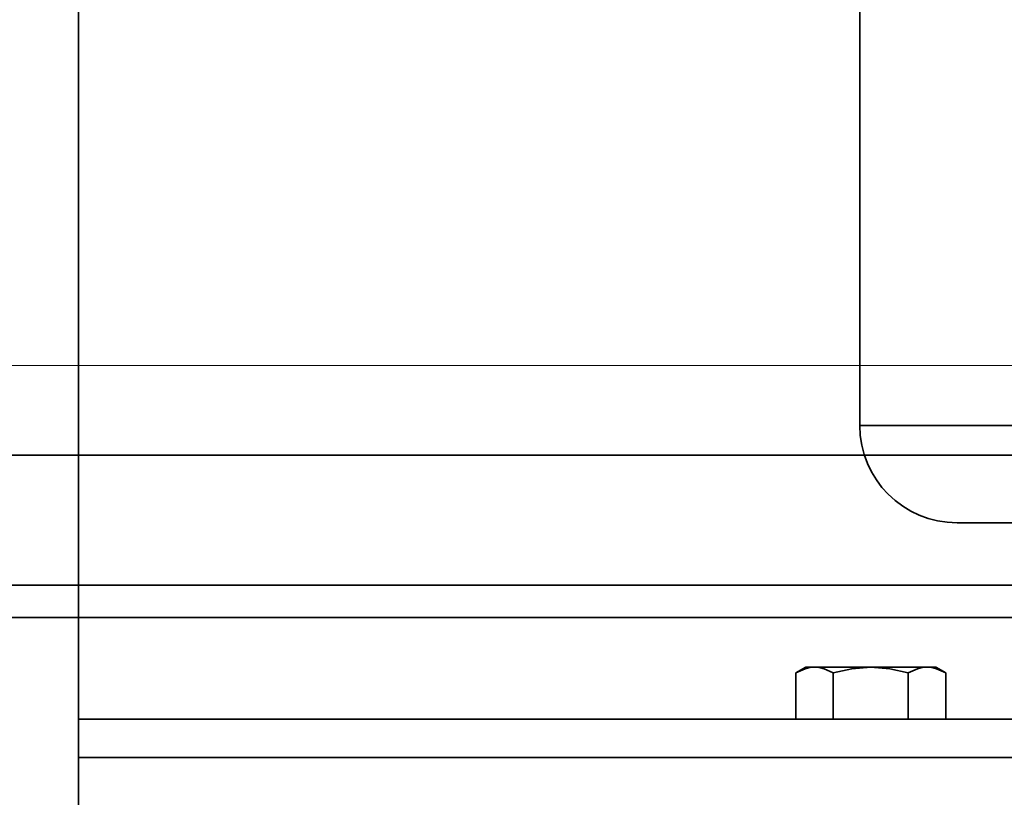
# Model space of a CAD drawing. Header units: millimetres. Extents: x -1465 to 393277, y -3788 to 454312.
# Tile 57 of 256: x 18705 to 18781, y 11856 to 11916. Entities that reach past the tile are written whole.
import ezdxf

# ---------------------------------------------------------------- set-up
doc = ezdxf.new("R2010")
doc.units = ezdxf.units.MM
doc.header["$XCLIPFRAME"] = 2
for name, color, linetype in [('AHU03-3-42843OBJ', 8, 'Continuous'), ('AHU03-3-68109OBJ', 8, 'Continuous'), ('AHU03-3-68635OBJ', 8, 'Continuous'), ('EC-MTR_250-0_7OBJ', 8, 'Continuous'), ('FLUID-Wy2-INS', 8, 'Continuous'), ('HEX_HEAD_SCR_M6X25OBJ', 8, 'Continuous'), ('PLAIN_WSH_6OBJ', 8, 'Continuous')]:
    doc.layers.add(name, color=color, linetype=linetype)
picture_1 = doc.add_image_def('image1.bmp', size_in_pixel=(951, 911))

msp = doc.modelspace()

# ---------------------------------------------------------------- linework, layer by layer
at = {"color": 8, "linetype": 'Continuous', "lineweight": 35, "ltscale": 100}
for p, q in [((19294.066, 11882.801), (17911.759, 11882.801)), ((17911.759, 11872.801), (19728.759, 11872.801))]:
    msp.add_line(p, q, dxfattribs=at)
at = {"layer": 'AHU03-3-42843OBJ', "color": 8, "linetype": 'Continuous', "lineweight": 35, "ltscale": 100}
for p, q in [((18931.259, 11862.467), (18709.259, 11862.467)), ((18931.259, 11859.517), (18709.259, 11859.517))]:
    msp.add_line(p, q, dxfattribs=at)
at = {"layer": 'AHU03-3-68109OBJ', "color": 8, "linetype": 'Continuous', "lineweight": 35, "ltscale": 100}
for p, q in [((18656.759, 11872.801), (18983.759, 11872.801)), ((18983.259, 11870.301), (18657.259, 11870.301))]:
    msp.add_line(p, q, dxfattribs=at)
at = {"layer": 'AHU03-3-68635OBJ', "color": 8, "linetype": 'Continuous', "lineweight": 35, "ltscale": 100}
msp.add_line((18709.259, 11747.628), (18709.259, 11960.602), dxfattribs=at)
at = {"layer": 'EC-MTR_250-0_7OBJ', "color": 8, "linetype": 'Continuous', "lineweight": 35, "ltscale": 100}
for p, q in [((18769.409, 11943.602), (18769.409, 11885.102)), ((18769.409, 11885.102), (18871.109, 11885.102)), ((18776.909, 11877.602), (18806.259, 11877.602))]:
    msp.add_line(p, q, dxfattribs=at)
msp.add_arc((18776.909, 11885.102), 7.5, 180, 270, dxfattribs=at)
at = {"layer": 'FLUID-Wy2-INS', "color": 8, "linetype": 'Continuous', "lineweight": 13, "ltscale": 100}
msp.add_line((17719.948, 11889.719), (19919.948, 11889.719), dxfattribs=at)
at = {"layer": 'HEX_HEAD_SCR_M6X25OBJ', "color": 8, "linetype": 'Continuous', "lineweight": 35, "ltscale": 100}
for p, q in [((18764.486, 11866.038), (18765.259, 11866.484)), ((18764.486, 11862.484), (18764.486, 11866.038)), ((18775.259, 11866.484), (18765.259, 11866.484)), ((18767.372, 11862.484), (18767.372, 11866.038)), ((18773.146, 11862.484), (18773.146, 11866.038)), ((18776.033, 11866.038), (18775.259, 11866.484)), ((18776.033, 11862.484), (18776.033, 11866.038))]:
    msp.add_line(p, q, dxfattribs=at)
at = {"layer": 'HEX_HEAD_SCR_M6X25OBJ', "color": 8, "linetype": 'Continuous', "lineweight": 35, "ltscale": 100, "flags": 128}
for points in [[(18765.929, 11866.484), (18765.563, 11866.453), (18765.199, 11866.364), (18764.486, 11866.038)], [(18767.372, 11866.038), (18766.658, 11866.364), (18766.295, 11866.453), (18765.929, 11866.484)], [(18770.259, 11866.484), (18768.8, 11866.364), (18767.372, 11866.038)], [(18773.146, 11866.038), (18771.718, 11866.364), (18770.259, 11866.484)], [(18774.589, 11866.484), (18774.223, 11866.453), (18773.86, 11866.364), (18773.146, 11866.038)], [(18776.033, 11866.038), (18775.319, 11866.364), (18774.955, 11866.453), (18774.589, 11866.484)]]:
    msp.add_lwpolyline(points, dxfattribs=at)
at = {"layer": 'PLAIN_WSH_6OBJ', "color": 8, "linetype": 'Continuous', "lineweight": 35, "ltscale": 100}
for p, q in [((18764.259, 11862.484), (18764.259, 11862.467)), ((18764.259, 11862.484), (18776.259, 11862.484)), ((18776.259, 11862.484), (18776.259, 11862.467))]:
    msp.add_line(p, q, dxfattribs=at)

# ---------------------------------------------------------------- pictures from other files: only their frames are drawn
at = {"color": 8, "lineweight": 13}
image = msp.add_image(picture_1, insert=(17864.134, 12545.821), size_in_units=(1986.021, 1904.625), rotation=-90, dxfattribs=at)
image.set_boundary_path([(-0.5, -0.5), (950.5, 910.5)])

doc.saveas('drawing.dxf')
